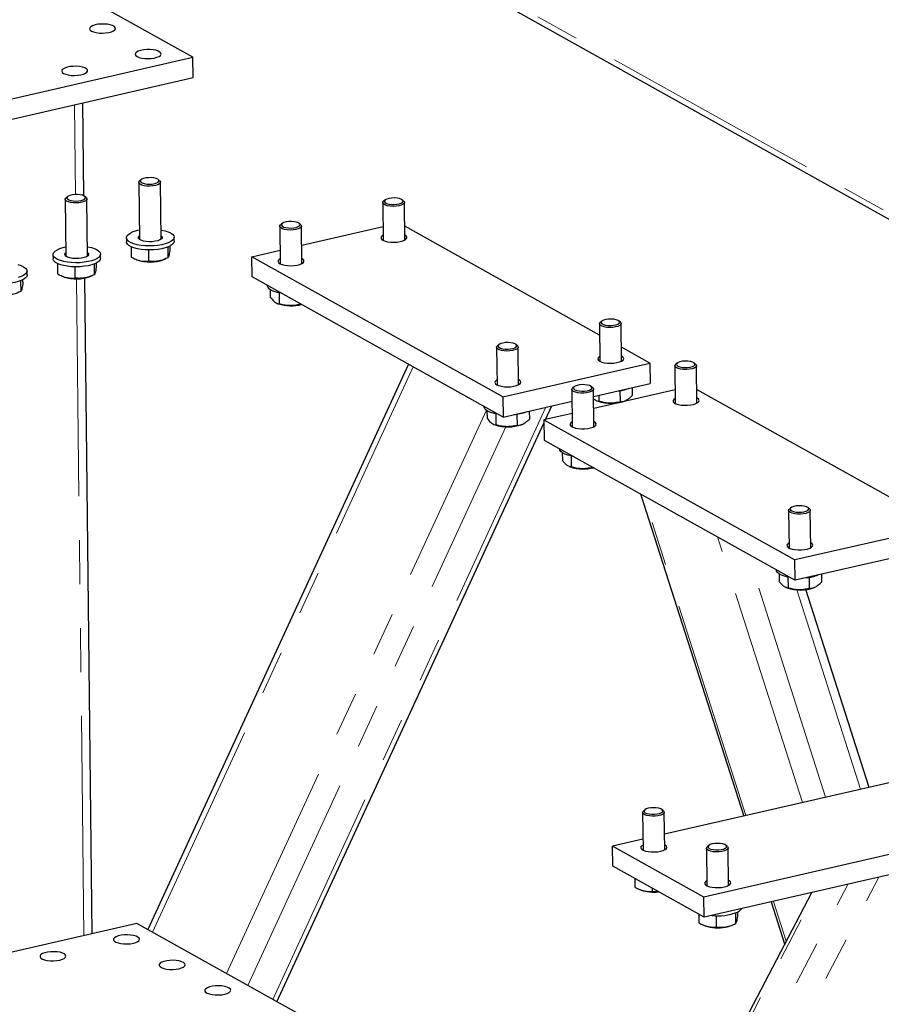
# Model space of a CAD drawing. Header units: millimetres. Extents: x 0 to 841, y 0 to 594.
# Tile 69 of 107: x 414 to 439, y 401 to 430. Entities that reach past the tile are written whole.
import ezdxf

# ---------------------------------------------------------------- set-up
doc = ezdxf.new("R2010")
doc.units = ezdxf.units.MM
doc.linetypes.add('PHANTOM', pattern=[12.7, 6.35, -1.27, 1.27, -1.27, 1.27, -1.27])
doc.layers.add('TRAIT-FORT', color=4, linetype='Continuous', lineweight=25)

msp = doc.modelspace()

# ---------------------------------------------------------------- linework, layer by layer
at = {"color": 8, "linetype": 'PHANTOM', "lineweight": 18}
for p, q in [((375.39679, 459.53526), (456.8959, 413.99232)), ((415.25741, 424.66534), (415.22773, 427.26077)), ((415.50239, 403.24197), (415.28527, 422.2291)), ((417.47976, 403.34262), (425.0135, 419.68055)), ((419.61858, 402.14742), (427.12646, 418.42927)), ((420.95499, 401.40061), (428.84642, 418.51425)), ((420.23753, 401.80154), (427.68369, 417.94955)), ((434.62219, 406.71356), (431.66175, 415.96541)), ((436.2586, 407.08847), (433.80056, 414.77021)), ((436.92584, 407.24133), (434.67266, 414.28286)), ((437.93476, 407.47248), (436.09032, 413.23663)), ((420.48483, 370.47173), (438.45887, 404.92899)), ((420.80765, 372.60515), (437.5616, 404.72342)), ((420.36171, 373.30053), (436.64316, 404.51301)), ((435.7835, 403.08429), (435.41628, 404.23192))]:
    msp.add_line(p, q, dxfattribs=at)
at = {"layer": 'TRAIT-FORT', "color": 4, "linetype": 'Continuous', "lineweight": 25}
for p, q in [((375.61465, 459.23498), (456.9494, 413.78389)), ((418.64748, 428.6305), (413.70414, 431.39291)), ((410.6823, 426.80565), (418.64748, 428.6305)), ((418.65416, 428.04577), (418.64748, 428.6305)), ((410.68899, 426.22092), (418.65416, 428.04577)), ((415.49593, 424.62681), (415.46518, 427.31517)), ((417.08654, 425.01296), (417.10538, 423.3661)), ((417.14927, 425.0904), (417.10916, 425.05483)), ((417.68794, 425.06145), (417.64702, 425.09609)), ((417.73034, 423.37324), (417.7115, 425.0201)), ((414.9625, 424.52633), (414.98133, 422.87947)), ((415.02523, 424.60378), (414.98511, 424.56821)), ((415.56389, 424.57483), (415.52297, 424.60947)), ((415.60629, 422.88662), (415.58746, 424.53348)), ((424.13248, 424.42588), (424.14488, 423.34113)), ((424.1952, 424.50332), (424.15509, 424.46775)), ((424.73387, 424.47437), (424.69295, 424.50901)), ((424.76984, 423.34828), (424.75743, 424.43302)), ((421.22154, 423.82205), (421.18143, 423.78648)), ((421.7602, 423.7931), (421.71929, 423.82774)), ((421.15881, 423.7446), (421.17121, 422.65985)), ((421.79617, 422.667), (421.78377, 423.75175)), ((421.79012, 423.19648), (424.14038, 423.73493)), ((430.39777, 420.59988), (424.76528, 423.7474)), ((416.72982, 423.41235), (416.73116, 423.29541)), ((418.10607, 423.31113), (418.10473, 423.42808)), ((414.60578, 422.92573), (414.60711, 422.80878)), ((415.98202, 422.82451), (415.98069, 422.94145)), ((416.86207, 423.15523), (416.86548, 422.85653)), ((417.36258, 423.06083), (417.36629, 422.73651)), ((417.91989, 423.14221), (417.92343, 422.83267)), ((417.9784, 423.168), (417.97976, 423.04887)), ((420.35131, 422.86684), (421.16671, 423.05365)), ((414.73802, 422.66861), (414.74144, 422.3699)), ((415.79585, 422.65558), (415.79939, 422.34605)), ((415.85436, 422.68137), (415.85572, 422.56224)), ((417.01015, 422.78603), (417.04262, 422.77319)), ((417.80664, 422.78193), (417.86695, 422.8074)), ((427.60153, 418.81531), (420.35131, 422.86684)), ((420.358, 422.28211), (420.35131, 422.86684)), ((413.85798, 422.33788), (413.85664, 422.45483)), ((415.23854, 422.5742), (415.24224, 422.24988)), ((413.6718, 422.16896), (413.67534, 421.85942)), ((413.73031, 422.19475), (413.73167, 422.07562)), ((414.8861, 422.29941), (414.91857, 422.28656)), ((415.73984, 403.29637), (415.52311, 422.2499)), ((415.68259, 422.2953), (415.7429, 422.32077)), ((427.60822, 418.23058), (420.358, 422.28211)), ((420.80336, 422.03324), (420.80343, 422.02705)), ((420.88159, 421.91642), (420.88408, 421.69812)), ((421.13705, 421.8233), (421.1407, 421.504)), ((421.07776, 421.51952), (421.11488, 421.50483)), ((421.75136, 421.50348), (421.75151, 421.49023)), ((421.75151, 421.49023), (421.77023, 421.49294)), ((430.39403, 420.92682), (430.40644, 419.84208)), ((430.45676, 421.00427), (430.41665, 420.9687)), ((430.99543, 420.97532), (430.95451, 421.00996)), ((431.0314, 419.84922), (431.01899, 420.93397)), ((427.42037, 420.24555), (427.43277, 419.1608)), ((427.4831, 420.32299), (427.44298, 420.28742)), ((428.02176, 420.29404), (427.98084, 420.32868)), ((428.05773, 419.16795), (428.04533, 420.25269)), ((431.84963, 419.78856), (431.02683, 420.24835)), ((427.60153, 418.81531), (431.84963, 419.78856)), ((431.84963, 419.78856), (431.85631, 419.20383)), ((432.63183, 419.78881), (432.59172, 419.75324)), ((433.17049, 419.75986), (433.12958, 419.7945)), ((424.8778, 419.75638), (417.34406, 403.41845)), ((432.5691, 419.71136), (432.5815, 418.62662)), ((433.20646, 418.63376), (433.19406, 419.71851)), ((429.59543, 419.03009), (429.60784, 417.94534)), ((429.65816, 419.10753), (429.61805, 419.07196)), ((430.19683, 419.07858), (430.15591, 419.11322)), ((430.2328, 417.95249), (430.22039, 419.03723)), ((430.22277, 418.82958), (431.85631, 419.20383)), ((432.577, 419.02042), (430.22674, 418.48197)), ((430.98305, 418.99461), (430.98673, 418.67245)), ((431.33826, 419.08514), (431.34092, 418.85279)), ((433.2019, 419.03289), (438.8344, 415.88537)), ((427.60153, 418.81531), (427.60822, 418.23058)), ((427.60822, 418.23058), (429.59936, 418.68675)), ((430.31298, 418.70174), (430.35011, 418.68706)), ((430.37389, 418.8642), (430.37592, 418.68622)), ((431.11412, 418.69579), (431.13704, 418.70547)), ((433.21175, 418.77635), (433.20479, 418.78009)), ((427.06491, 418.53419), (427.06498, 418.528)), ((427.14314, 418.41737), (427.14564, 418.19906)), ((428.3646, 418.40387), (428.36725, 418.17152)), ((428.83678, 418.16352), (429.01648, 418.55321)), ((427.39861, 418.32424), (427.40226, 418.00495)), ((428.00938, 418.31333), (428.01307, 417.99117)), ((429.60334, 418.33914), (428.78793, 418.15233)), ((428.78793, 418.15233), (436.03816, 414.10079)), ((428.78793, 418.15233), (428.79462, 417.5676)), ((430.23809, 418.09507), (430.23113, 418.09881)), ((421.07591, 401.33304), (428.78899, 418.05988)), ((427.33932, 418.02047), (427.37644, 418.00578)), ((428.14046, 418.01452), (428.16338, 418.0242)), ((428.79462, 417.5676), (436.04485, 413.51606)), ((429.23998, 417.31873), (429.24005, 417.31254)), ((429.31821, 417.20191), (429.32071, 416.9836)), ((429.57367, 417.10878), (429.57733, 416.78949)), ((429.51438, 416.80501), (429.55151, 416.79032)), ((430.18798, 416.78897), (430.18813, 416.77571)), ((430.18813, 416.77571), (430.20685, 416.77842)), ((431.5777, 416.01238), (434.55789, 406.69883)), ((435.85699, 415.53103), (435.8694, 414.44629)), ((435.91972, 415.60848), (435.87961, 415.57291)), ((436.45838, 415.57953), (436.41747, 415.61417)), ((436.49436, 414.45343), (436.48195, 415.53818)), ((440.28625, 415.07405), (436.03816, 414.10079)), ((440.29294, 414.48932), (436.04485, 413.51606)), ((436.49965, 414.59602), (436.49268, 414.59976)), ((436.04485, 413.51606), (436.03816, 414.10079)), ((435.50154, 413.81967), (435.50161, 413.81349)), ((435.57977, 413.70285), (435.58226, 413.48455)), ((435.83523, 413.60973), (435.83888, 413.29043)), ((436.44601, 413.59882), (436.44969, 413.27666)), ((436.80122, 413.68935), (436.80388, 413.457)), ((435.77594, 413.30595), (435.81307, 413.29127)), ((438.18145, 407.529), (436.35257, 413.24452)), ((436.57708, 413.3), (436.6, 413.30968)), ((441.73691, 408.34356), (432.27109, 406.17492)), ((445.08966, 407.03439), (433.40741, 404.35795)), ((431.6389, 406.80073), (431.6513, 405.71598)), ((431.70162, 406.87818), (431.66151, 406.84261)), ((432.24029, 406.84923), (432.19937, 406.88387)), ((432.27626, 405.72313), (432.26386, 406.80788)), ((445.09635, 406.44966), (433.41409, 403.77322)), ((431.64769, 406.03209), (430.77096, 405.83123)), ((433.40741, 404.35795), (430.77096, 405.83123)), ((430.77765, 405.2465), (430.77096, 405.83123)), ((433.54714, 405.84688), (433.50702, 405.81131)), ((434.0858, 405.81793), (434.04488, 405.85257)), ((433.48441, 405.76943), (433.49681, 404.68468)), ((434.12177, 404.69183), (434.10937, 405.77658)), ((433.41409, 403.77322), (430.77765, 405.2465)), ((431.41502, 404.89033), (431.41784, 404.64431)), ((436.51324, 404.48324), (420.27313, 373.35003)), ((431.5625, 404.57381), (431.59497, 404.56097)), ((431.91767, 404.60944), (431.91864, 404.52428)), ((431.91864, 404.52428), (432.0765, 404.52068)), ((433.41409, 403.77322), (433.40741, 404.35795)), ((435.35197, 404.21719), (435.74072, 403.00228)), ((433.26053, 403.85903), (433.26335, 403.61301)), ((434.31776, 403.89868), (434.3213, 403.58915)), ((434.37627, 403.92448), (434.37763, 403.80534)), ((417.03254, 403.59254), (409.06736, 401.76769)), ((421.97587, 400.83012), (417.03254, 403.59254)), ((433.76045, 403.8173), (433.76416, 403.49298)), ((434.2045, 403.5384), (434.26481, 403.56387)), ((433.40802, 403.54251), (433.44048, 403.52967))]:
    msp.add_line(p, q, dxfattribs=at)
at = {"layer": 'TRAIT-FORT', "color": 4, "linetype": 'Continuous', "lineweight": 25, "flags": 128}
for points in [[(415.7198, 429.38791), (415.77898, 429.36272), (415.85446, 429.3437), (415.94151, 429.33205), (416.03464, 429.32849), (416.128, 429.33326), (416.21574, 429.34604), (416.29233, 429.36604), (416.35297, 429.392), (416.39385, 429.42229), (416.41239, 429.45501), (416.40743, 429.48809), (416.37928, 429.51947), (416.32971, 429.54717), (416.26185, 429.56945), (416.17994, 429.5849), (416.08913, 429.59257), (415.99514, 429.59196), (415.90387, 429.58312), (415.82105, 429.5666), (415.75189, 429.54343), (415.70073, 429.51508), (415.67079, 429.48333), (415.66395, 429.45017), (415.68063, 429.41768), (415.7198, 429.38791)], [(417.03802, 428.65126), (417.0972, 428.62608), (417.17269, 428.60706), (417.25973, 428.59541), (417.35286, 428.59185), (417.44623, 428.59661), (417.53396, 428.6094), (417.61056, 428.6294), (417.6712, 428.65536), (417.71207, 428.68565), (417.73061, 428.71836), (417.72565, 428.75145), (417.6975, 428.78283), (417.64794, 428.81053), (417.58007, 428.8328), (417.49816, 428.84826), (417.40736, 428.85592), (417.31337, 428.85532), (417.22209, 428.84647), (417.13928, 428.82995), (417.07011, 428.80679), (417.01895, 428.77844), (416.98901, 428.74669), (416.98217, 428.71352), (416.99885, 428.68104), (417.03802, 428.65126)], [(414.91397, 428.16464), (414.97316, 428.13945), (415.04864, 428.12043), (415.13568, 428.10878), (415.22881, 428.10522), (415.32218, 428.10999), (415.40992, 428.12277), (415.48651, 428.14277), (415.54715, 428.16873), (415.58802, 428.19902), (415.60656, 428.23174), (415.6016, 428.26482), (415.57346, 428.2962), (415.52389, 428.3239), (415.45602, 428.34618), (415.37411, 428.36163), (415.28331, 428.3693), (415.18932, 428.36869), (415.09805, 428.35985), (415.01523, 428.34333), (414.94607, 428.32016), (414.89491, 428.29182), (414.86497, 428.26006), (414.85812, 428.2269), (414.87481, 428.19441), (414.91397, 428.16464)], [(417.68794, 425.06145), (417.69111, 425.05866), (417.71024, 425.02958), (417.70629, 424.99953), (417.67955, 424.97074), (417.632, 424.94535), (417.56718, 424.92523), (417.48989, 424.91189), (417.40585, 424.90631), (417.32131, 424.9089), (417.24254, 424.91948), (417.17537, 424.93725), (417.12478, 424.9609), (417.09454, 424.98868), (417.08688, 425.01853), (417.10237, 425.04822), (417.10916, 425.05483)], [(417.28613, 425.1425), (417.21918, 425.12631), (417.16817, 425.10399), (417.13762, 425.07754), (417.13027, 425.04931), (417.14675, 425.0218), (417.18561, 424.99746), (417.24338, 424.97845), (417.31495, 424.96646), (417.39394, 424.96256), (417.47335, 424.96709), (417.54611, 424.97965), (417.60575, 424.99912), (417.64699, 425.02378), (417.66615, 425.05143), (417.66154, 425.07961), (417.63356, 425.10583), (417.5847, 425.12775), (417.51929, 425.14342), (417.44316, 425.15146), (417.36307, 425.15114), (417.28613, 425.1425)], [(415.16208, 424.65588), (415.09513, 424.63968), (415.04412, 424.61737), (415.01358, 424.59092), (415.00622, 424.56268), (415.0227, 424.53518), (415.06156, 424.51084), (415.11934, 424.49183), (415.1909, 424.47984), (415.2699, 424.47593), (415.3493, 424.48046), (415.42206, 424.49302), (415.48171, 424.51249), (415.52294, 424.53715), (415.54211, 424.5648), (415.53749, 424.59299), (415.50951, 424.61921), (415.46065, 424.64112), (415.39525, 424.6568), (415.31912, 424.66484), (415.23902, 424.66452), (415.16208, 424.65588)], [(415.56389, 424.57483), (415.56706, 424.57203), (415.58619, 424.54295), (415.58224, 424.5129), (415.5555, 424.48411), (415.50796, 424.45872), (415.44313, 424.43861), (415.36584, 424.42527), (415.28181, 424.41969), (415.19727, 424.42228), (415.11849, 424.43285), (415.05132, 424.45063), (415.00074, 424.47428), (414.97049, 424.50206), (414.96283, 424.5319), (414.97832, 424.5616), (414.98511, 424.56821)], [(424.16113, 424.38046), (424.13639, 424.40896), (424.13453, 424.43897), (424.15509, 424.46775)], [(424.73387, 424.47437), (424.74394, 424.46452), (424.75736, 424.43499), (424.74762, 424.40505), (424.71543, 424.37691), (424.66318, 424.35268), (424.59475, 424.33414), (424.5152, 424.32266), (424.43045, 424.31911), (424.34677, 424.32374), (424.27038, 424.33621), (424.20693, 424.3556), (424.16113, 424.38046)], [(424.2004, 424.42825), (424.24438, 424.40505), (424.30614, 424.38766), (424.3802, 424.37762), (424.45997, 424.37582), (424.53836, 424.38243), (424.60841, 424.39685), (424.6639, 424.4178), (424.69989, 424.44342), (424.71318, 424.47144), (424.7026, 424.49937), (424.66909, 424.52472), (424.61562, 424.54524), (424.54695, 424.55911), (424.46917, 424.5651), (424.38919, 424.56267), (424.31413, 424.55204), (424.25066, 424.53415), (424.2044, 424.5106), (424.17948, 424.48348), (424.17811, 424.45519), (424.2004, 424.42825)], [(421.18747, 423.69918), (421.16272, 423.72768), (421.16086, 423.7577), (421.18143, 423.78648)], [(421.7602, 423.7931), (421.77027, 423.78324), (421.7837, 423.75371), (421.77396, 423.72377), (421.74177, 423.69564), (421.68952, 423.6714), (421.62108, 423.65286), (421.54154, 423.64139), (421.45678, 423.63783), (421.37311, 423.64246), (421.29671, 423.65493), (421.23326, 423.67432), (421.18747, 423.69918)], [(421.22673, 423.74697), (421.27072, 423.72378), (421.33248, 423.70639), (421.40653, 423.69635), (421.4863, 423.69455), (421.56469, 423.70115), (421.63474, 423.71557), (421.69023, 423.73652), (421.72622, 423.76215), (421.73952, 423.79017), (421.72894, 423.81809), (421.69543, 423.84344), (421.64196, 423.86396), (421.57328, 423.87783), (421.4955, 423.88382), (421.41553, 423.88139), (421.34047, 423.87076), (421.27699, 423.85288), (421.23074, 423.82933), (421.20582, 423.8022), (421.20444, 423.77391), (421.22673, 423.74697)], [(417.72729, 423.63993), (417.73937, 423.63784), (417.84264, 423.61513), (417.93223, 423.58615), (418.00528, 423.55184), (418.05943, 423.51329), (418.09293, 423.47176), (418.10473, 423.42857), (418.09442, 423.38511), (418.06235, 423.34278), (418.00955, 423.30293), (417.93772, 423.26686), (417.84915, 423.23572), (417.74671, 423.2105), (417.63367, 423.19203), (417.51368, 423.18089), (417.3906, 423.17744), (417.26837, 423.1818), (417.15092, 423.19382), (417.04204, 423.21311), (416.94522, 423.23906), (416.86357, 423.27084), (416.79972, 423.30741), (416.75571, 423.34761), (416.73297, 423.39015), (416.73222, 423.43365), (416.7535, 423.47672), (416.7961, 423.51797), (416.85867, 423.55608), (416.85867, 423.55608)], [(417.72918, 423.47434), (417.73044, 423.47338), (417.75644, 423.44332), (417.75934, 423.41169), (417.73892, 423.38064), (417.69658, 423.35228), (417.63521, 423.32856), (417.55899, 423.31108), (417.47311, 423.30104), (417.38342, 423.29912), (417.29604, 423.30546), (417.21693, 423.31961), (417.15146, 423.34062), (417.10412, 423.36706), (417.07811, 423.39711), (417.07522, 423.42874), (417.09564, 423.4598), (417.10422, 423.46719)], [(424.14321, 423.48746), (424.11885, 423.47205), (424.08891, 423.4403), (424.08207, 423.40713), (424.09875, 423.37465), (424.13792, 423.34487)], [(424.13792, 423.34487), (424.1971, 423.31969), (424.27258, 423.30067), (424.35963, 423.28902), (424.45276, 423.28546), (424.54612, 423.29022), (424.63386, 423.30301), (424.71046, 423.32301), (424.77109, 423.34897), (424.81197, 423.37926), (424.83051, 423.41197), (424.82555, 423.44506), (424.7974, 423.47644), (424.76817, 423.4946)], [(418.10607, 423.31113), (418.09576, 423.26816), (418.06369, 423.22583), (418.01089, 423.18599), (417.93905, 423.14992), (417.85049, 423.11877), (417.74804, 423.09356), (417.63501, 423.07508), (417.51502, 423.06394), (417.39193, 423.0605), (417.2697, 423.06485), (417.15226, 423.07687), (417.04338, 423.09616), (416.94656, 423.12212), (416.86491, 423.15389), (416.80105, 423.19047), (416.75705, 423.23067), (416.73431, 423.2732), (416.73116, 423.29541)], [(415.60324, 423.15331), (415.61532, 423.15122), (415.71859, 423.1285), (415.80819, 423.09952), (415.88123, 423.06521), (415.93538, 423.02667), (415.96889, 422.98513), (415.98068, 422.94194), (415.97038, 422.89848), (415.93831, 422.85615), (415.88551, 422.81631), (415.81367, 422.78024), (415.7251, 422.74909), (415.62266, 422.72388), (415.50963, 422.7054), (415.38964, 422.69426), (415.26655, 422.69082), (415.14432, 422.69517), (415.02688, 422.70719), (414.91799, 422.72649), (414.82117, 422.75244), (414.73952, 422.78421), (414.67567, 422.82079), (414.63166, 422.86099), (414.60892, 422.90352), (414.60818, 422.94702), (414.62945, 422.99009), (414.67205, 423.03134), (414.73463, 423.06946), (414.73463, 423.06946)], [(415.60513, 422.98771), (415.60639, 422.98675), (415.6324, 422.95669), (415.63529, 422.92506), (415.61487, 422.89401), (415.57253, 422.86566), (415.51116, 422.84193), (415.43494, 422.82446), (415.34906, 422.81442), (415.25937, 422.8125), (415.172, 422.81883), (415.09288, 422.83298), (415.02742, 422.85399), (414.98007, 422.88043), (414.95406, 422.91049), (414.95117, 422.94212), (414.97159, 422.97317), (414.98017, 422.98056)], [(413.59454, 422.64188), (413.68414, 422.6129), (413.75719, 422.57859), (413.81133, 422.54004), (413.84484, 422.49851), (413.85663, 422.45532), (413.84633, 422.41186), (413.81426, 422.36952), (413.76146, 422.32968), (413.68962, 422.29361), (413.60106, 422.26247)], [(415.98202, 422.82451), (415.97171, 422.78154), (415.93964, 422.7392), (415.88684, 422.69936), (415.81501, 422.66329), (415.72644, 422.63215), (415.624, 422.60693), (415.51096, 422.58846), (415.39097, 422.57732), (415.26789, 422.57387), (415.14566, 422.57823), (415.02821, 422.59024), (414.91933, 422.60954), (414.82251, 422.63549), (414.74086, 422.66726), (414.67701, 422.70384), (414.633, 422.74404), (414.61026, 422.78658), (414.60711, 422.80878)], [(421.16954, 422.80618), (421.14519, 422.79077), (421.11525, 422.75902), (421.1084, 422.72586), (421.12509, 422.69337), (421.16425, 422.6636)], [(421.16425, 422.6636), (421.22343, 422.63841), (421.29892, 422.61939), (421.38596, 422.60774), (421.47909, 422.60418), (421.57246, 422.60895), (421.6602, 422.62173), (421.73679, 422.64173), (421.79743, 422.66769), (421.8383, 422.69798), (421.85684, 422.7307), (421.85188, 422.76378), (421.82374, 422.79516), (421.7945, 422.81333)], [(413.85798, 422.33788), (413.84767, 422.29491), (413.8156, 422.25258), (413.7628, 422.21274), (413.69096, 422.17666), (413.6024, 422.14552), (413.49995, 422.12031), (413.38692, 422.10183), (413.26693, 422.09069), (413.14384, 422.08724), (413.02161, 422.0916), (412.90417, 422.10362), (412.79529, 422.12291), (412.69846, 422.14886), (412.61681, 422.18064), (412.55296, 422.21721), (412.50896, 422.25742), (412.48621, 422.29995), (412.48307, 422.32216)], [(421.09018, 421.8337), (420.99688, 421.8612), (420.91945, 421.89427), (420.86039, 421.93187), (420.8216, 421.97278), (420.80431, 422.01568), (420.80343, 422.02705)], [(421.19871, 421.81231), (421.19636, 421.81268), (421.09018, 421.8337)], [(430.42269, 420.88141), (430.39794, 420.9099), (430.39608, 420.93992), (430.41665, 420.9687)], [(430.99543, 420.97532), (431.00549, 420.96547), (431.01892, 420.93594), (431.00918, 420.90599), (430.97699, 420.87786), (430.92474, 420.85363), (430.8563, 420.83508), (430.77676, 420.82361), (430.69201, 420.82006), (430.60833, 420.82469), (430.53193, 420.83716), (430.46848, 420.85654), (430.42269, 420.88141)], [(430.46196, 420.9292), (430.50594, 420.906), (430.5677, 420.88861), (430.64176, 420.87857), (430.72152, 420.87677), (430.79992, 420.88337), (430.86997, 420.89779), (430.92545, 420.91874), (430.96144, 420.94437), (430.97474, 420.97239), (430.96416, 421.00032), (430.93065, 421.02567), (430.87718, 421.04619), (430.8085, 421.06006), (430.73072, 421.06604), (430.65075, 421.06361), (430.57569, 421.05299), (430.51221, 421.0351), (430.46596, 421.01155), (430.44104, 420.98442), (430.43966, 420.95613), (430.46196, 420.9292)], [(427.48829, 420.24792), (427.53227, 420.22472), (427.59404, 420.20733), (427.66809, 420.19729), (427.74786, 420.19549), (427.82625, 420.2021), (427.8963, 420.21652), (427.95179, 420.23747), (427.98778, 420.26309), (428.00107, 420.29111), (427.9905, 420.31904), (427.95698, 420.34439), (427.90351, 420.36491), (427.83484, 420.37878), (427.75706, 420.38477), (427.67709, 420.38234), (427.60203, 420.37171), (427.53855, 420.35382), (427.49229, 420.33027), (427.46737, 420.30315), (427.466, 420.27486), (427.48829, 420.24792)], [(427.44902, 420.20013), (427.42428, 420.22863), (427.42242, 420.25864), (427.44298, 420.28742)], [(428.02176, 420.29404), (428.03183, 420.28419), (428.04525, 420.25466), (428.03551, 420.22472), (428.00332, 420.19659), (427.95107, 420.17235), (427.88264, 420.15381), (427.8031, 420.14233), (427.71834, 420.13878), (427.63466, 420.14341), (427.55827, 420.15588), (427.49482, 420.17527), (427.44902, 420.20013)], [(430.40476, 419.98841), (430.38041, 419.973), (430.35047, 419.94124), (430.34362, 419.90808), (430.36031, 419.87559), (430.39947, 419.84582)], [(430.39947, 419.84582), (430.45866, 419.82063), (430.53414, 419.80162), (430.62118, 419.78996), (430.71431, 419.78641), (430.80768, 419.79117), (430.89542, 419.80395), (430.97201, 419.82395), (431.03265, 419.84991), (431.07352, 419.8802), (431.09206, 419.91292), (431.0871, 419.94601), (431.05896, 419.97738), (431.02972, 419.99555)], [(433.1252, 419.798), (433.08122, 419.8212), (433.01945, 419.83859), (432.9454, 419.84863), (432.86563, 419.85042), (432.78724, 419.84382), (432.71719, 419.8294), (432.6617, 419.80845), (432.62571, 419.78283), (432.61242, 419.75481), (432.62299, 419.72688), (432.65651, 419.70153), (432.70998, 419.68101), (432.77865, 419.66714), (432.85643, 419.66115), (432.9364, 419.66358), (433.01146, 419.67421), (433.07494, 419.6921), (433.1212, 419.71565), (433.14612, 419.74277), (433.14749, 419.77106), (433.1252, 419.798)], [(433.17049, 419.75986), (433.19015, 419.73543), (433.19201, 419.70542), (433.17084, 419.67611), (433.12823, 419.64968), (433.06732, 419.62809), (432.99263, 419.61294), (432.90971, 419.60535), (432.82471, 419.6059), (432.74392, 419.61453), (432.67334, 419.6306), (432.6182, 419.65294), (432.5826, 419.67987), (432.56917, 419.7094), (432.57891, 419.73934), (432.59172, 419.75324)], [(427.4311, 419.30713), (427.40674, 419.29172), (427.3768, 419.25997), (427.36996, 419.2268), (427.38664, 419.19432), (427.42581, 419.16454)], [(427.42581, 419.16454), (427.48499, 419.13936), (427.56048, 419.12034), (427.64752, 419.10869), (427.74065, 419.10513), (427.83402, 419.10989), (427.92175, 419.12268), (427.99835, 419.14268), (428.05899, 419.16864), (428.09986, 419.19893), (428.1184, 419.23164), (428.11344, 419.26473), (428.08529, 419.29611), (428.05606, 419.31428)], [(430.19683, 419.07858), (430.21648, 419.05416), (430.21834, 419.02414), (430.19718, 418.99483), (430.15456, 418.9684), (430.09365, 418.94681), (430.01897, 418.93166), (429.93605, 418.92408), (429.85104, 418.92462), (429.77025, 418.93325), (429.69967, 418.94933), (429.64454, 418.97166), (429.60893, 418.99859), (429.59551, 419.02812), (429.60525, 419.05806), (429.61805, 419.07196)], [(430.15153, 419.11672), (430.10755, 419.13992), (430.04579, 419.15731), (429.97173, 419.16735), (429.89197, 419.16915), (429.81358, 419.16255), (429.74352, 419.14813), (429.68804, 419.12717), (429.65205, 419.10155), (429.63875, 419.07353), (429.64933, 419.0456), (429.68284, 419.02025), (429.73631, 418.99973), (429.80499, 418.98586), (429.88277, 418.97988), (429.96274, 418.98231), (430.0378, 418.99293), (430.10128, 419.01082), (430.14753, 419.03437), (430.17245, 419.0615), (430.17383, 419.08979), (430.15153, 419.11672)], [(432.57983, 418.77294), (432.57858, 418.77225), (432.5377, 418.74196), (432.51916, 418.70925), (432.52412, 418.67616), (432.55227, 418.64478), (432.60184, 418.61709), (432.6697, 418.59481), (432.75161, 418.57935), (432.84242, 418.57169), (432.93641, 418.57229), (433.02768, 418.58114), (433.1105, 418.59766), (433.17966, 418.62082), (433.23082, 418.64917), (433.26076, 418.68092), (433.2676, 418.71409), (433.25092, 418.74657), (433.21175, 418.77635), (433.21175, 418.77635)], [(427.35174, 418.33465), (427.25843, 418.36214), (427.18101, 418.39522), (427.12195, 418.43282), (427.08315, 418.47373), (427.06587, 418.51663), (427.06498, 418.528)], [(427.46027, 418.31325), (427.45792, 418.31362), (427.35174, 418.33465)], [(429.60617, 418.09167), (429.60491, 418.09098), (429.56404, 418.06069), (429.5455, 418.02797), (429.55046, 417.99489), (429.5786, 417.96351), (429.62817, 417.93581), (429.69604, 417.91353), (429.77795, 417.89808), (429.86875, 417.89041), (429.96274, 417.89102), (430.05401, 417.89986), (430.13683, 417.91638), (430.20599, 417.93954), (430.25715, 417.96789), (430.28709, 417.99965), (430.29394, 418.03281), (430.27725, 418.0653), (430.23809, 418.09507), (430.23809, 418.09507)], [(429.63534, 417.09779), (429.57849, 417.10782), (429.47834, 417.13218), (429.39263, 417.16258), (429.32412, 417.19806), (429.27499, 417.23748), (429.24684, 417.27955), (429.24005, 417.31254)], [(436.45838, 415.57953), (436.47804, 415.5551), (436.4799, 415.52509), (436.45874, 415.49578), (436.41612, 415.46935), (436.35521, 415.44776), (436.28053, 415.43261), (436.19761, 415.42502), (436.1126, 415.42557), (436.03181, 415.4342), (435.96123, 415.45028), (435.90609, 415.47261), (435.87049, 415.49954), (435.85706, 415.52907), (435.86681, 415.55901), (435.87961, 415.57291)], [(436.41309, 415.61767), (436.36911, 415.64087), (436.30735, 415.65826), (436.23329, 415.6683), (436.15352, 415.6701), (436.07513, 415.66349), (436.00508, 415.64907), (435.9496, 415.62812), (435.91361, 415.6025), (435.90031, 415.57448), (435.91089, 415.54655), (435.9444, 415.5212), (435.99787, 415.50068), (436.06654, 415.48681), (436.14432, 415.48082), (436.2243, 415.48325), (436.29936, 415.49388), (436.36283, 415.51177), (436.40909, 415.53532), (436.43401, 415.56244), (436.43539, 415.59073), (436.41309, 415.61767)], [(435.86772, 414.59262), (435.86647, 414.59192), (435.8256, 414.56163), (435.80706, 414.52892), (435.81202, 414.49583), (435.84016, 414.46445), (435.88973, 414.43676), (435.9576, 414.41448), (436.03951, 414.39902), (436.13031, 414.39136), (436.2243, 414.39196), (436.31557, 414.40081), (436.39839, 414.41733), (436.46755, 414.44049), (436.51871, 414.46884), (436.54865, 414.50059), (436.5555, 414.53376), (436.53881, 414.56625), (436.49965, 414.59602), (436.49965, 414.59602)], [(435.8969, 413.59874), (435.84005, 413.60877), (435.7399, 413.63312), (435.65419, 413.66353), (435.58567, 413.69901), (435.53655, 413.73842), (435.5084, 413.7805), (435.50161, 413.81349)], [(432.0821, 406.70542), (432.00068, 406.69587), (431.9156, 406.69436), (431.83318, 406.70101), (431.75952, 406.71531), (431.70009, 406.73622), (431.65929, 406.76218), (431.64016, 406.79126), (431.64411, 406.82131), (431.66151, 406.84261)], [(432.06333, 406.76019), (432.13029, 406.77639), (432.1813, 406.79871), (432.21184, 406.82515), (432.2192, 406.85339), (432.20271, 406.8809), (432.16386, 406.90524), (432.10608, 406.92425), (432.03452, 406.93624), (431.95552, 406.94014), (431.87612, 406.93561), (431.80336, 406.92305), (431.74371, 406.90358), (431.70247, 406.87892), (431.68331, 406.85127), (431.68792, 406.82309), (431.71591, 406.79687), (431.76477, 406.77495), (431.83017, 406.75927), (431.9063, 406.75124), (431.98639, 406.75155), (432.06333, 406.76019)], [(432.24029, 406.84923), (432.25586, 406.83215), (432.26352, 406.80231), (432.24803, 406.77261), (432.21054, 406.74527), (432.15383, 406.7223), (432.0821, 406.70542)], [(431.64963, 405.86231), (431.6157, 405.83921), (431.59141, 405.80691), (431.59047, 405.77372), (431.61293, 405.74173), (431.65738, 405.71293), (431.72103, 405.68916), (431.79989, 405.67189), (431.88898, 405.66221), (431.98273, 405.66073), (432.07523, 405.66755), (432.16068, 405.68223)], [(432.16068, 405.68223), (432.2337, 405.70385), (432.28971, 405.73106), (432.32519, 405.76214), (432.3379, 405.79515), (432.32706, 405.828), (432.29334, 405.85863), (432.27459, 405.86946)], [(433.90885, 405.72889), (433.9758, 405.74509), (434.02681, 405.76741), (434.05735, 405.79385), (434.06471, 405.82209), (434.04823, 405.8496), (434.00937, 405.87394), (433.95159, 405.89295), (433.88003, 405.90494), (433.80103, 405.90884), (433.72163, 405.90431), (433.64887, 405.89175), (433.58922, 405.87228), (433.54798, 405.84762), (433.52882, 405.81997), (433.53344, 405.79179), (433.56142, 405.76557), (433.61028, 405.74365), (433.67568, 405.72797), (433.75181, 405.71994), (433.83191, 405.72025), (433.90885, 405.72889)], [(433.92762, 405.67412), (433.84619, 405.66457), (433.76112, 405.66306), (433.67869, 405.66971), (433.60503, 405.68401), (433.5456, 405.70492), (433.50481, 405.73088), (433.48567, 405.75996), (433.48963, 405.79001), (433.50702, 405.81131)], [(434.0858, 405.81793), (434.10137, 405.80085), (434.10903, 405.77101), (434.09354, 405.74132), (434.05605, 405.71397), (433.99934, 405.691), (433.92762, 405.67412)], [(433.49514, 404.83101), (433.46121, 404.80791), (433.43692, 404.77561), (433.43598, 404.74242), (433.45844, 404.71043), (433.50289, 404.68164), (433.56655, 404.65786), (433.6454, 404.64059), (433.7345, 404.63091), (433.82824, 404.62943), (433.92074, 404.63625), (434.00619, 404.65093)], [(434.00619, 404.65093), (434.07921, 404.67255), (434.13522, 404.69976), (434.1707, 404.73084), (434.18342, 404.76385), (434.17257, 404.7967), (434.13885, 404.82733), (434.1201, 404.83816)], [(416.92809, 403.02331), (417.00111, 403.04494), (417.05712, 403.07215), (417.0926, 403.10323), (417.10531, 403.13623), (417.09447, 403.16909), (417.06075, 403.19972), (417.00627, 403.22622), (416.93445, 403.2469), (416.84981, 403.26049), (416.75766, 403.26611), (416.66379, 403.26342), (416.57411, 403.25258), (416.49425, 403.23429), (416.42922, 403.20968), (416.38311, 403.1803), (416.35882, 403.148), (416.35788, 403.11481), (416.38034, 403.08281), (416.42479, 403.05402), (416.48844, 403.03024), (416.5673, 403.01297), (416.65639, 403.00329), (416.75014, 403.00182), (416.84264, 403.00863), (416.92809, 403.02331)], [(414.80404, 402.53669), (414.87706, 402.55831), (414.93307, 402.58552), (414.96855, 402.6166), (414.98127, 402.64961), (414.97042, 402.68246), (414.9367, 402.7131), (414.88222, 402.73959), (414.8104, 402.76028), (414.72576, 402.77386), (414.63361, 402.77948), (414.53975, 402.77679), (414.45007, 402.76596), (414.3702, 402.74766), (414.30517, 402.72305), (414.25907, 402.69367), (414.23478, 402.66137), (414.23383, 402.62818), (414.25629, 402.59619), (414.30075, 402.5674), (414.3644, 402.54362), (414.44325, 402.52635), (414.53235, 402.51667), (414.62609, 402.51519), (414.7186, 402.52201), (414.80404, 402.53669)], [(418.24631, 402.28667), (418.31933, 402.30829), (418.37534, 402.3355), (418.41082, 402.36659), (418.42354, 402.39959), (418.41269, 402.43244), (418.37897, 402.46308), (418.32449, 402.48957), (418.25267, 402.51026), (418.16803, 402.52384), (418.07588, 402.52946), (417.98202, 402.52677), (417.89234, 402.51594), (417.81247, 402.49764), (417.74744, 402.47303), (417.70134, 402.44366), (417.67705, 402.41136), (417.6761, 402.37817), (417.69856, 402.34617), (417.74302, 402.31738), (417.80667, 402.2936), (417.88552, 402.27633), (417.97462, 402.26665), (418.06836, 402.26517), (418.16086, 402.27199), (418.24631, 402.28667)], [(419.56453, 401.55003), (419.63756, 401.57165), (419.69357, 401.59886), (419.72904, 401.62994), (419.74176, 401.66295), (419.73092, 401.6958), (419.69719, 401.72644), (419.64271, 401.75293), (419.57089, 401.77362), (419.48625, 401.7872), (419.3941, 401.79282), (419.30024, 401.79013), (419.21056, 401.7793), (419.13069, 401.761), (419.06567, 401.73639), (419.01956, 401.70701), (418.99527, 401.67471), (418.99433, 401.64152), (419.01679, 401.60953), (419.06124, 401.58074), (419.12489, 401.55696), (419.20374, 401.53969), (419.29284, 401.53001), (419.38659, 401.52853), (419.47909, 401.53535), (419.56453, 401.55003)]]:
    msp.add_lwpolyline(points, dxfattribs=at)
at = {"layer": 'TRAIT-FORT', "color": 4, "linetype": 'Continuous', "lineweight": 25}
for centre, radius, start, end in [((417.27188, 422.66884), 0.97875, 99.976225, 114.972615), ((415.14784, 422.18221), 0.97875, 99.976225, 114.972615), ((417.41237, 423.84895), 1.13753, 251.031251, 290.279069), ((415.28833, 423.36232), 1.13753, 251.031251, 290.279069), ((421.4886, 422.65733), 1.21158, 252.033976, 284.287425), ((430.78953, 420.25538), 1.27617, 274.736199, 291.071707), ((430.7196, 419.78565), 1.15906, 251.410288, 289.900032), ((427.81586, 419.5741), 1.27617, 274.736199, 291.071707), ((427.74594, 419.10437), 1.15906, 251.410288, 289.900032), ((429.92522, 417.94282), 1.21158, 252.033976, 284.287425), ((436.25576, 414.84527), 1.26163, 274.641422, 291.166484), ((436.18256, 414.38986), 1.15906, 251.410288, 289.900032), ((431.95513, 405.61183), 1.11087, 251.08226, 277.274535), ((433.8026, 405.37167), 1.55687, 263.822798, 291.574905), ((434.28234, 404.15412), 0.24822, 291.939706, 327.28861), ((433.80851, 404.60652), 1.13801, 251.131584, 281.340583), ((433.91956, 404.23286), 0.75064, 278.636575, 292.308244)]:
    msp.add_arc(centre, radius, start, end, dxfattribs=at)
for points, knots in [([(417.97976, 423.04887), (417.97502, 423.01728), (417.96543, 422.95343), (417.9509, 422.88774), (417.93674, 422.84793), (417.92789, 422.83779), (417.92343, 422.83267)], [0, 0, 0, 0, 0.26460494, 0.53494775, 0.76534313, 1, 1, 1, 1]), ([(416.86548, 422.85653), (416.9091, 422.83329), (416.99727, 422.78631), (417.12758, 422.74562), (417.25188, 422.72971), (417.32792, 422.73423), (417.36629, 422.73651)], [0, 0, 0, 0, 0.26460494, 0.53494775, 0.76534313, 1, 1, 1, 1]), ([(417.92343, 422.83267), (417.85275, 422.80268), (417.73585, 422.75307), (417.56578, 422.72644), (417.45115, 422.7271), (417.38514, 422.73442), (417.36629, 422.73651)], [0, 0, 0, 0, 0.38554949, 0.63764185, 0.89654625, 1, 1, 1, 1]), ([(414.74144, 422.3699), (414.78505, 422.34666), (414.87322, 422.29968), (415.00353, 422.259), (415.12783, 422.24309), (415.20388, 422.2476), (415.24224, 422.24988)], [0, 0, 0, 0, 0.26460494, 0.53494775, 0.76534313, 1, 1, 1, 1]), ([(415.79939, 422.34605), (415.7287, 422.31605), (415.6118, 422.26644), (415.44173, 422.23982), (415.3271, 422.24047), (415.26109, 422.24779), (415.24224, 422.24988)], [0, 0, 0, 0, 0.38554949, 0.63764185, 0.89654625, 1, 1, 1, 1]), ([(415.85572, 422.56224), (415.85098, 422.53066), (415.84139, 422.4668), (415.82685, 422.40111), (415.81269, 422.3613), (415.80385, 422.35116), (415.79939, 422.34605)], [0, 0, 0, 0, 0.26460494, 0.53494775, 0.76534313, 1, 1, 1, 1]), ([(413.73167, 422.07562), (413.72693, 422.04403), (413.71734, 421.98017), (413.7028, 421.91449), (413.68864, 421.87468), (413.6798, 421.86454), (413.67534, 421.85942)], [0, 0, 0, 0, 0.26460494, 0.53494775, 0.76534313, 1, 1, 1, 1]), ([(413.67534, 421.85942), (413.60466, 421.82943), (413.48776, 421.77982), (413.31769, 421.75319), (413.20306, 421.75384), (413.13704, 421.76116), (413.1182, 421.76325)], [0, 0, 0, 0, 0.38554949, 0.63764185, 0.89654625, 1, 1, 1, 1]), ([(420.88408, 421.69812), (420.91694, 421.65566), (420.97127, 421.58544), (421.04956, 421.52892), (421.10202, 421.50946), (421.13211, 421.50521), (421.1407, 421.504)], [0, 0, 0, 0, 0.38554949, 0.63764185, 0.89654625, 1, 1, 1, 1]), ([(421.75151, 421.49023), (421.69864, 421.4786), (421.59176, 421.4551), (421.43307, 421.44919), (421.28111, 421.46654), (421.18779, 421.49144), (421.1407, 421.504)], [0, 0, 0, 0, 0.26460494, 0.53494775, 0.76534313, 1, 1, 1, 1]), ([(430.22356, 418.76009), (430.24375, 418.74369), (430.28644, 418.70899), (430.33724, 418.69182), (430.36733, 418.68747), (430.37592, 418.68622)], [0, 0, 0, 0, 0.390421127, 0.825964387, 1, 1, 1, 1]), ([(430.98673, 418.67245), (430.93386, 418.66082), (430.82698, 418.63732), (430.66829, 418.63142), (430.51634, 418.64876), (430.42301, 418.67366), (430.37592, 418.68622)], [0, 0, 0, 0, 0.26460494, 0.53494775, 0.76534313, 1, 1, 1, 1]), ([(430.98673, 418.67245), (431.01762, 418.67528), (431.08006, 418.681), (431.17225, 418.71841), (431.26012, 418.77714), (431.31382, 418.82742), (431.34092, 418.85279)], [0, 0, 0, 0, 0.26460494, 0.53494775, 0.76534313, 1, 1, 1, 1]), ([(427.14564, 418.19906), (427.17849, 418.1566), (427.23283, 418.08638), (427.31112, 418.02986), (427.36357, 418.01041), (427.39367, 418.00616), (427.40226, 418.00495)], [0, 0, 0, 0, 0.38554949, 0.63764185, 0.89654625, 1, 1, 1, 1]), ([(428.01307, 417.99117), (428.04395, 417.99401), (428.1064, 417.99973), (428.19859, 418.03713), (428.28645, 418.09587), (428.34016, 418.14615), (428.36725, 418.17152)], [0, 0, 0, 0, 0.26460494, 0.53494775, 0.76534313, 1, 1, 1, 1]), ([(428.01307, 417.99117), (427.9602, 417.97955), (427.85332, 417.95604), (427.69463, 417.95014), (427.54267, 417.96748), (427.44935, 417.99238), (427.40226, 418.00495)], [0, 0, 0, 0, 0.26460494, 0.53494775, 0.76534313, 1, 1, 1, 1]), ([(429.57733, 416.78949), (429.54488, 416.79642), (429.49122, 416.8079), (429.41287, 416.86986), (429.35994, 416.93012), (429.32942, 416.97172), (429.32071, 416.9836)], [0, 0, 0, 0, 0.38554949, 0.63764185, 0.89654625, 1, 1, 1, 1]), ([(430.18813, 416.77571), (430.13527, 416.76409), (430.02839, 416.74058), (429.8697, 416.73468), (429.71774, 416.75202), (429.62441, 416.77692), (429.57733, 416.78949)], [0, 0, 0, 0, 0.26460494, 0.53494775, 0.76534313, 1, 1, 1, 1]), ([(435.83888, 413.29043), (435.80644, 413.29737), (435.75277, 413.30884), (435.67442, 413.37081), (435.6215, 413.43107), (435.59098, 413.47267), (435.58226, 413.48455)], [0, 0, 0, 0, 0.38554949, 0.63764185, 0.89654625, 1, 1, 1, 1]), ([(436.44969, 413.27666), (436.39682, 413.26503), (436.28994, 413.24153), (436.13125, 413.23563), (435.9793, 413.25297), (435.88597, 413.27787), (435.83888, 413.29043)], [0, 0, 0, 0, 0.26460494, 0.53494775, 0.76534313, 1, 1, 1, 1]), ([(436.44969, 413.27666), (436.48058, 413.27949), (436.54302, 413.28521), (436.63521, 413.32262), (436.72308, 413.38135), (436.77678, 413.43163), (436.80388, 413.457)], [0, 0, 0, 0, 0.26460494, 0.53494775, 0.76534313, 1, 1, 1, 1]), ([(431.41784, 404.64431), (431.46145, 404.62107), (431.54962, 404.57408), (431.67993, 404.5334), (431.80423, 404.51749), (431.88027, 404.522), (431.91864, 404.52428)], [0, 0, 0, 0, 0.264604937, 0.534947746, 0.765343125, 1, 1, 1, 1]), ([(433.26335, 403.61301), (433.30696, 403.58977), (433.39513, 403.54278), (433.52544, 403.5021), (433.64974, 403.48619), (433.72579, 403.4907), (433.76416, 403.49298)], [0, 0, 0, 0, 0.264604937, 0.534947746, 0.765343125, 1, 1, 1, 1]), ([(433.76416, 403.49298), (433.83525, 403.48746), (433.95282, 403.47832), (434.12282, 403.5104), (434.23699, 403.55054), (434.30257, 403.58058), (434.3213, 403.58915)], [0, 0, 0, 0, 0.38554949, 0.63764185, 0.89654625, 1, 1, 1, 1]), ([(434.37763, 403.80534), (434.37289, 403.77376), (434.3633, 403.7099), (434.34876, 403.64421), (434.3346, 403.6044), (434.32576, 403.59427), (434.3213, 403.58915)], [0, 0, 0, 0, 0.26460494, 0.53494775, 0.76534313, 1, 1, 1, 1])]:
    msp.add_open_spline(points, degree=3, knots=knots, dxfattribs=at)

doc.saveas('drawing.dxf')
